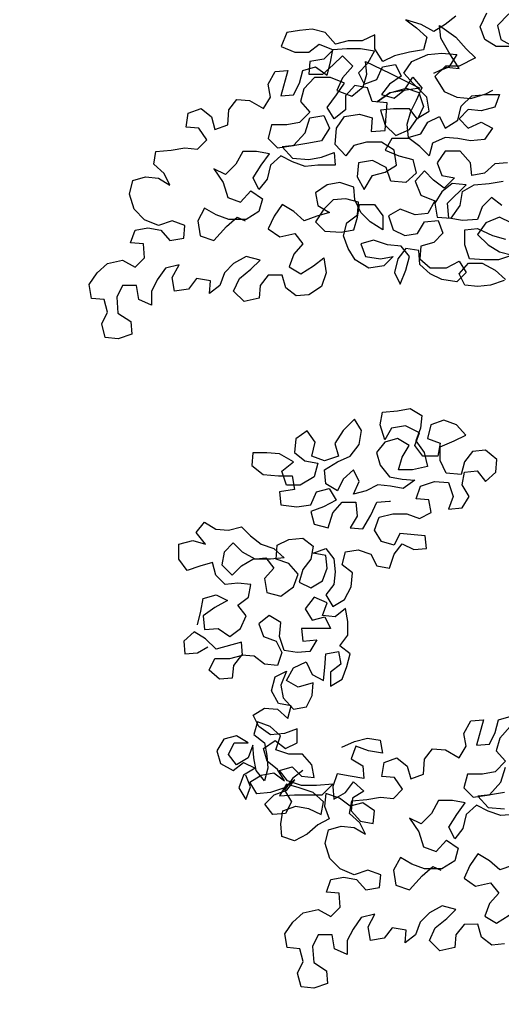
# Model space of a CAD drawing. Header units: centimetres. Extents: x 100159 to 737697, y -50084 to 234864.
# Tile 65 of 165: x 409024 to 409096, y -20940 to -20793. Entities that reach past the tile are written whole.
import ezdxf

# ---------------------------------------------------------------- set-up
doc = ezdxf.new("R2010")
doc.units = ezdxf.units.CM
doc.layers.get('0').update_dxf_attribs({"lineweight": 5})
doc.layers.add('DDL- PAYSAGE', color=63, linetype='Continuous')
doc.layers.add('DDL-HACHURES', color=252, linetype='Continuous', lineweight=13)

# ---------------------------------------------------------------- blocks, each defined once
blk = doc.blocks.new('A$C640D435A')
for points in [[(3505.4, 4317.4), (3526, 4296.8), (3519.8, 4272.1), (3497.1, 4259.7), (3528, 4259.7), (3548.6, 4272), (3556.9, 4294.7), (3544.6, 4319.4)], [(3600.1, 4313.2), (3618.7, 4298.7), (3639.3, 4286.4), (3661.9, 4298.7), (3688.7, 4306.9), (3670.1, 4292.5), (3651.6, 4276.1), (3657.8, 4253.4), (3682.5, 4249.3), (3709.2, 4243.1), (3729.8, 4232.7), (3744.3, 4255.4), (3744.3, 4280.1), (3766.9, 4269.8), (3791.6, 4269.8), (3814.3, 4263.6), (3832.8, 4284.1), (3855.5, 4290.3), (3878.1, 4288.2), (3900.8, 4284.1), (3911.1, 4259.3), (3886.3, 4249.1), (3861.6, 4249.1), (3843.1, 4263.5), (3818.4, 4253.3), (3834.8, 4236.8), (3859.6, 4232.6), (3861.6, 4210), (3836.9, 4210), (3818.4, 4226.5), (3801.9, 4243), (3783.4, 4224.5), (3801.9, 4203.8), (3812.1, 4181.2), (3785.4, 4170.9), (3764.8, 4187.4), (3758.6, 4210.1), (3760.7, 4232.7), (3717.4, 4212.2), (3663.9, 4185.4), (3692.7, 4181.3), (3717.4, 4177.1), (3740, 4160.7), (3717.4, 4177.1), (3688.6, 4185.4), (3665.9, 4177.2), (3657.7, 4152.5), (3667.9, 4129.8), (3682.4, 4148.4), (3711.2, 4148.3), (3733.9, 4146.2), (3725.6, 4119.5), (3707, 4101), (3682.3, 4111.3), (3667.9, 4131.9), (3647.4, 4144.3), (3651.5, 4169), (3676.2, 4193.7), (3692.7, 4212.2), (3678.3, 4232.8), (3649.5, 4245.2), (3624.8, 4247.3), (3598, 4245.2), (3612.4, 4222.6), (3639.2, 4212.2), (3616.5, 4222.5), (3593.9, 4220.5), (3612.4, 4249.3), (3626.9, 4274), (3629, 4296.7), (3600.1, 4276.1), (3581.6, 4255.5), (3565.1, 4239.1), (3593.9, 4224.6), (3618.6, 4224.6), (3637.1, 4206.1), (3620.6, 4179.3), (3598, 4169), (3573.2, 4167), (3546.5, 4175.2), (3534.1, 4181.4)], [(3513.7, 3842.3), (3538.4, 3834.1), (3561, 3832), (3583.7, 3834), (3594, 3854.6), (3577.6, 3873.2), (3552.8, 3873.2), (3530.2, 3860.9), (3511.6, 3844.4)], [(3501.4, 3945.3), (3522, 3955.6), (3546.7, 3945.3), (3561.1, 3924.7), (3542.6, 3906.2), (3522, 3893.8), (3499.3, 3887.7), (3524, 3879.4), (3548.7, 3879.4), (3575.5, 3881.4), (3583.8, 3906.1), (3583.8, 3932.9), (3561.1, 3935), (3534.4, 3922.6), (3511.7, 3916.5)], [(3517.9, 3976.2), (3536.5, 3990.6), (3552.9, 3974.1), (3561.1, 3951.5), (3587.9, 3949.4), (3612.6, 3953.5), (3614.7, 3980.2), (3581.8, 4013.2), (3606.5, 4015.2), (3625, 4000.8), (3637.4, 3980.2), (3633.2, 3955.5), (3608.5, 3953.5), (3592.1, 3976.1), (3588, 4000.9), (3567.4, 4013.2), (3540.6, 4015.3), (3515.9, 4019.5)], [(3507.7, 4052.4), (3530.3, 4050.3), (3548.9, 4033.8), (3571.5, 4029.7), (3573.6, 4052.3), (3592.1, 4072.9), (3618.9, 4072.9), (3633.3, 4052.3), (3625.1, 4029.6), (3602.4, 4025.5), (3620.9, 4007), (3639.5, 4021.4), (3656, 4037.9), (3672.4, 4019.3), (3662.1, 3994.6), (3637.4, 3984.3), (3649.7, 3961.7), (3672.4, 3959.6), (3699.1, 3969.9), (3719.7, 3957.5), (3711.5, 3932.8), (3690.9, 3922.5), (3668.2, 3926.6), (3655.9, 3947.2), (3631.2, 3949.3), (3622.9, 3926.7), (3639.4, 3910.2), (3662, 3904), (3664.1, 3881.3), (3645.5, 3864.9), (3616.7, 3864.9), (3594, 3877.3), (3581.7, 3856.7), (3598.1, 3840.2), (3624.9, 3844.3), (3645.5, 3854.6), (3664, 3871), (3666.1, 3895.8), (3688.8, 3899.8), (3703.2, 3881.3), (3709.3, 3856.6), (3699, 3836), (3688.7, 3860.7), (3682.6, 3885.4), (3697, 3904), (3721.7, 3906), (3746.5, 3914.2), (3769.1, 3908), (3760.8, 3885.4), (3734.1, 3881.3), (3711.4, 3885.4), (3727.9, 3868.9), (3754.6, 3864.8), (3779.4, 3879.2), (3791.7, 3899.8), (3800, 3922.4), (3793.9, 3945.1), (3775.3, 3959.5), (3773.3, 3982.1), (3795.9, 3988.3), (3818.6, 3986.2), (3835.1, 3969.7), (3849.5, 3947.1), (3833, 3930.6), (3804.1, 3928.6), (3781.5, 3932.7), (3775.3, 3955.4), (3771.2, 3978), (3744.5, 3978.1), (3730, 3957.5), (3730, 3932.8), (3752.7, 3947.2), (3769.2, 3963.6), (3779.5, 3986.3), (3781.6, 4008.9), (3806.3, 4017.1), (3828.9, 4013), (3849.5, 3998.6), (3845.4, 3975.9), (3824.8, 3963.6), (3847.4, 3957.4), (3870.1, 3949.1), (3888.6, 3965.6), (3909.2, 3977.9), (3923.6, 3957.3), (3933.9, 3934.6), (3913.3, 3920.2), (3886.5, 3926.4), (3872.1, 3907.9), (3888.5, 3889.4), (3896.7, 3866.7), (3876.1, 3854.4), (3853.5, 3868.8), (3835, 3883.2), (3830.8, 3856.5), (3839.1, 3831.8), (3861.7, 3817.3), (3884.3, 3815.2), (3902.9, 3829.6), (3909.1, 3852.3), (3933.8, 3852.3), (3948.2, 3833.7), (3950.2, 3811.1), (3977, 3804.9), (3995.6, 3823.4), (3985.3, 3846), (3964.7, 3862.5), (3948.2, 3879), (3973, 3885.2), (3995.6, 3872.8), (4012.1, 3856.3), (4020.3, 3833.6), (4038.8, 3819.2), (4036.8, 3841.9), (4061.5, 3846), (4075.9, 3827.4), (4100.6, 3823.3), (4104.7, 3848), (4092.4, 3870.6), (4117.1, 3864.4), (4131.5, 3843.8), (4141.8, 3823.2), (4141.7, 3798.5), (4164.4, 3808.8), (4168.6, 3833.5), (4193.3, 3833.5), (4203.5, 3812.9), (4201.5, 3784.1), (4178.8, 3769.7), (4176.7, 3747), (4201.4, 3738.8), (4224.1, 3740.8), (4230.3, 3765.5), (4220, 3786.1), (4226.2, 3808.7), (4248.8, 3810.8), (4253, 3835.5), (4238.6, 3856.1), (4220.1, 3872.6), (4193.3, 3878.8), (4170.6, 3866.5), (4154.2, 3882.9), (4156.3, 3907.7), (4178.9, 3909.7), (4170.7, 3932.4), (4148.1, 3936.5), (4125.4, 3932.4), (4108.9, 3913.9), (4084.2, 3918), (4082.2, 3940.7), (4104.8, 3948.9), (4129.5, 3940.6), (4154.2, 3950.9), (4172.8, 3969.4), (4181.1, 3996.2), (4174.9, 4020.9), (4152.3, 4027.1), (4129.6, 4025.1), (4109, 4012.7), (4119.3, 4033.3), (4137.9, 4049.8), (4133.8, 4072.4), (4107, 4074.5), (4082.3, 4078.7), (4059.6, 4076.6), (4043.2, 4093.1), (4057.6, 4113.7), (4080.3, 4115.7), (4076.2, 4140.4), (4053.5, 4148.7), (4035, 4134.3), (4028.8, 4111.7), (4006.1, 4119.9), (4004.1, 4146.7), (3989.7, 4165.2), (3967, 4163.2), (3942.3, 4148.8), (3930, 4169.4), (3934.1, 4192.1), (3921.8, 4214.7), (3899.1, 4216.8), (3911.4, 4171.5), (3888.8, 4173.6), (3878.5, 4194.2), (3872.4, 4216.8), (3849.7, 4223), (3829.1, 4208.6), (3822.9, 4231.3), (3818.8, 4253.9), (3794.1, 4256), (3769.4, 4256), (3744.7, 4251.9), (3757, 4229.3), (3773.5, 4212.8), (3763.2, 4192.2), (3740.5, 4200.5), (3730.3, 4223.1), (3707.6, 4227.3), (3697.3, 4206.7), (3717.9, 4192.3), (3732.3, 4173.7), (3709.6, 4167.5), (3691.1, 4182), (3676.7, 4204.6), (3660.2, 4186.1), (3670.5, 4163.5), (3680.8, 4142.9), (3686.9, 4120.2), (3684.8, 4097.6), (3662.2, 4103.8), (3649.9, 4124.4), (3629.3, 4134.7), (3619, 4114.1), (3596.3, 4128.5), (3590.2, 4153.2), (3571.6, 4171.8), (3546.9, 4173.9), (3522.2, 4173.9), (3530.4, 4151.2), (3555.1, 4145), (3577.8, 4147.1), (3594.3, 4130.6), (3577.8, 4114.1), (3555.1, 4124.4), (3534.5, 4114.2), (3548.9, 4093.6), (3573.6, 4091.5), (3596.3, 4095.6), (3618.9, 4097.6), (3641.6, 4087.3), (3647.7, 4064.6), (3664.2, 4081.1), (3682.8, 4095.5), (3713.7, 4095.5), (3726, 4074.9), (3701.3, 4064.6), (3676.6, 4058.4), (3670.4, 4033.7), (3688.9, 4017.2), (3715.7, 4019.3), (3723.9, 4044), (3748.6, 4056.3), (3773.4, 4052.2), (3775.4, 4027.5), (3763, 4004.8), (3748.6, 4029.5), (3726, 4035.7), (3705.4, 4048.1), (3709.5, 4074.9), (3732.2, 4089.3), (3759, 4089.2), (3781.6, 4083), (3796, 4064.5), (3814.6, 4085.1), (3812.5, 4113.9), (3798.1, 4134.5), (3771.4, 4138.7), (3748.7, 4132.5), (3750.8, 4107.8), (3726, 4109.9), (3724, 4136.6), (3722, 4159.3), (3748.7, 4161.3), (3757, 4186), (3779.7, 4190.1), (3796.1, 4171.6), (3796.1, 4146.9), (3816.7, 4130.4), (3829, 4151), (3812.6, 4173.6), (3798.2, 4194.2), (3822.9, 4204.5), (3851.7, 4204.5), (3870.3, 4183.9), (3876.4, 4161.2), (3859.9, 4142.7), (3878.4, 4124.1), (3901.1, 4120), (3927.9, 4120), (3934, 4095.3), (3917.5, 4078.8), (3888.7, 4082.9), (3868.1, 4105.6), (3859.9, 4132.4), (3835.2, 4136.5), (3824.9, 4113.9), (3839.3, 4091.2), (3861.9, 4087.1), (3886.6, 4083), (3909.3, 4080.9), (3890.7, 4060.3), (3861.9, 4058.3), (3839.3, 4062.4), (3816.6, 4070.7), (3814.5, 4048), (3845.4, 4048), (3868.1, 4045.9), (3890.7, 4054.1), (3911.3, 4064.4), (3929.9, 4047.9), (3936, 4023.2), (3950.4, 4004.6), (3960.7, 4025.2), (3946.3, 4047.9), (3931.9, 4068.5), (3954.6, 4072.6), (3979.3, 4072.6), (3991.6, 4049.9), (4010.2, 4031.4), (4030.8, 4041.6), (4014.3, 4016.9), (4006, 3990.2), (3983.3, 3982), (3964.8, 4002.6), (3944.2, 3988.2), (3950.4, 3965.5), (3973, 3951.1), (4003.9, 3951), (4026.6, 3959.3), (4047.2, 3971.6), (4059.5, 3948.9), (4055.4, 3922.2), (4030.6, 3914), (4008, 3938.7), (3989.5, 3955.2), (3975.1, 3949)], [(4059.8, 3228.9), (4053.7, 3253.6), (4049.6, 3276.3), (4026.9, 3282.5), (4006.3, 3272.2), (4029, 3259.8), (4049.6, 3245.4), (4047.5, 3220.7), (4022.8, 3222.7), (4002.2, 3208.3), (3983.6, 3222.8), (3973.4, 3245.4), (3987.8, 3264), (3969.3, 3278.4), (3965.2, 3301), (3987.8, 3303.1), (4010.5, 3301), (4027, 3317.5), (4033.2, 3340.1), (4055.8, 3333.9), (4078.5, 3325.7), (4092.9, 3346.2), (4092.9, 3373), (4068.2, 3379.2), (4045.6, 3373), (4062.1, 3393.6), (4047.7, 3412.2), (4027, 3399.8), (4004.4, 3397.8), (3981.7, 3404), (3965.3, 3387.5), (3946.7, 3373.1), (3924, 3364.9), (3905.5, 3348.5), (3930.2, 3346.4), (3957, 3346.4), (3979.6, 3358.7), (3996.1, 3375.2), (4012.6, 3358.7), (4016.7, 3336), (3998.1, 3317.5), (3981.7, 3334), (3961.1, 3346.4), (3938.4, 3348.4), (3924, 3329.9), (3940.5, 3311.4), (3936.3, 3286.7), (3911.6, 3280.5), (3889, 3297), (3880.8, 3319.7), (3897.3, 3338.2), (3919.9, 3346.4), (3917.9, 3371.1), (3897.3, 3381.4), (3872.6, 3383.5), (3854, 3369.1), (3858.1, 3346.4), (3872.5, 3327.9), (3878.7, 3305.2), (3858.1, 3295), (3837.5, 3307.3), (3829.3, 3330), (3831.4, 3352.7), (3854, 3356.7), (3831.4, 3365), (3816.9, 3346.5), (3814.9, 3323.8), (3816.9, 3301.2), (3831.3, 3282.6), (3818.9, 3262.1), (3798.3, 3274.4), (3786, 3297.1), (3784, 3321.8), (3802.5, 3336.2), (3796.4, 3358.9), (3773.7, 3363), (3751.1, 3354.8), (3740.7, 3334.2), (3718.1, 3330.1), (3709.9, 3354.8), (3695.5, 3373.4), (3674.9, 3363.1), (3652.2, 3365.2), (3654.3, 3387.8), (3699.6, 3391.9), (3709.9, 3371.3), (3732.5, 3377.5), (3744.9, 3398), (3736.7, 3420.7), (3712, 3426.9), (3687.3, 3426.9), (3664.6, 3418.7), (3644, 3429), (3648.2, 3451.7), (3670.8, 3453.7), (3662.6, 3476.4), (3637.9, 3484.6), (3613.2, 3482.6), (3604.9, 3457.9), (3613.1, 3435.2), (3588.4, 3437.3), (3576.1, 3457.9), (3588.5, 3478.5), (3584.4, 3501.2), (3561.7, 3503.2), (3547.3, 3484.7), (3528.8, 3501.2), (3526.7, 3523.9), (3547.3, 3540.3), (3570, 3538.2), (3584.4, 3519.7), (3590.6, 3497), (3617.3, 3499.1), (3627.6, 3521.7), (3627.7, 3546.4), (3603, 3556.7), (3582.4, 3567.1), (3598.9, 3585.6), (3621.5, 3593.8), (3644.2, 3585.5), (3650.3, 3560.8), (3627.7, 3552.6), (3631.8, 3529.9), (3658.5, 3529.9), (3673, 3548.4), (3664.8, 3571.1), (3689.5, 3583.4), (3714.2, 3579.3), (3726.5, 3558.7), (3734.8, 3585.4), (3730.7, 3608.1), (3703.9, 3610.2), (3681.3, 3614.3), (3660.7, 3602), (3662.7, 3579.3), (3670.9, 3556.7), (3656.5, 3536.1), (3650.3, 3511.4), (3677.1, 3505.2), (3701.8, 3505.2), (3695.6, 3527.8), (3683.3, 3548.4), (3703.9, 3560.8), (3726.5, 3554.6), (3740.9, 3536), (3734.7, 3513.4), (3718.2, 3492.8), (3695.6, 3488.7), (3672.9, 3486.7), (3693.5, 3472.2), (3716.2, 3476.3), (3738.8, 3478.4), (3759.4, 3468), (3782, 3461.8), (3771.8, 3484.5), (3782.1, 3505.1), (3800.6, 3488.6), (3810.9, 3468), (3831.5, 3480.3), (3833.6, 3505), (3810.9, 3519.5), (3788.3, 3529.8), (3771.8, 3550.4), (3767.7, 3575.1), (3780.1, 3595.7), (3800.7, 3575.1), (3815.1, 3552.4), (3808.9, 3529.8), (3833.6, 3521.5), (3856.2, 3529.7), (3850.1, 3554.5), (3864.5, 3575), (3885.1, 3560.6), (3887.1, 3535.9), (3868.6, 3521.5), (3845.9, 3517.4), (3852.1, 3492.7), (3876.8, 3478.2), (3901.5, 3478.2), (3909.8, 3502.9), (3889.2, 3519.4), (3913.9, 3533.8), (3936.6, 3535.8), (3961.3, 3535.8), (3963.3, 3513.2), (3942.7, 3496.7), (3915.9, 3494.7), (3891.2, 3494.7), (3887.1, 3470), (3913.8, 3465.8), (3911.8, 3443.2), (3882.9, 3439.1), (3858.2, 3443.2), (3847.9, 3465.9), (3825.3, 3472.1), (3812.9, 3451.5), (3835.6, 3439.1), (3858.2, 3430.9), (3852, 3408.2), (3827.3, 3402.1), (3819.1, 3428.9), (3802.6, 3447.4), (3777.9, 3447.4), (3775.8, 3422.7), (3788.2, 3402.1), (3765.5, 3400.1), (3751.1, 3424.8), (3740.8, 3447.5), (3718.2, 3449.5), (3716.1, 3449.5)], [(3872.2, 2969.6), (3890.7, 2955.1), (3905.1, 2934.5), (3892.7, 2914), (3903, 2893.3), (3925.7, 2891.3), (3940.1, 2909.8), (3923.6, 2926.3), (3901, 2934.5), (3886.6, 2953.1), (3905.1, 2938.7), (3929.8, 2930.4), (3954.5, 2928.3), (3966.9, 2948.9), (3946.3, 2961.3), (3923.7, 2965.4), (3905.1, 2951), (3917.5, 2971.6), (3936.1, 2986), (3942.3, 3008.6), (3921.7, 3023.1), (3903.1, 3008.7), (3882.5, 3019), (3882.6, 3043.7), (3905.2, 3035.4), (3929.9, 3033.4), (3950.5, 3047.8), (3960.8, 3068.3), (3940.3, 3080.7), (3917.6, 3078.7), (3899.1, 3062.2), (3892.9, 3084.9), (3915.6, 3089), (3927.9, 3111.6), (3921.8, 3136.3), (3901.2, 3146.7), (3911.5, 3121.9), (3907.3, 3099.3), (3888.8, 3078.7), (3866.1, 3082.8), (3855.8, 3103.4), (3853.8, 3126.1), (3880.6, 3117.8), (3901.2, 3130.2), (3888.8, 3152.8), (3866.2, 3163.2), (3855.9, 3140.5), (3835.3, 3130.2), (3833.2, 3152.9), (3831.2, 3177.6), (3808.6, 3181.7), (3804.4, 3159.1), (3822.9, 3144.7), (3822.9, 3120), (3802.3, 3132.3), (3794.1, 3155), (3788, 3177.6), (3806.5, 3192), (3792.1, 3210.6), (3792.1, 3235.3), (3796.3, 3258), (3814.8, 3243.5), (3837.4, 3245.6), (3829.2, 3268.2), (3851.9, 3278.5), (3868.3, 3257.9), (3856, 3237.3), (3833.3, 3243.5), (3823, 3222.9), (3874.5, 3222.9), (3872.4, 3200.2), (3847.7, 3202.3), (3860, 3181.7), (3882.7, 3179.6), (3905.3, 3183.7), (3913.6, 3208.4), (3911.6, 3233.1), (3932.2, 3245.5), (3950.7, 3231), (3942.4, 3208.4), (3919.8, 3200.2), (3909.5, 3179.6), (3917.7, 3156.9), (3940.3, 3159), (3958.9, 3173.4), (3981.5, 3175.4), (3995.9, 3156.9), (3998, 3134.2), (4020.6, 3132.1), (4039.2, 3148.6), (4028.9, 3169.2), (4002.1, 3169.2), (3979.5, 3175.4), (3981.6, 3198.1), (4026.9, 3185.7), (4045.4, 3204.2), (4066, 3216.5), (4084.5, 3200), (4082.4, 3177.4), (4059.8, 3179.5), (4041.3, 3189.8)], [(3498.9, 2800.6), (3521.6, 2792.4), (3540.1, 2808.8), (3560.7, 2821.2), (3575.1, 2800.6), (3585.4, 2777.9), (3564.8, 2763.5), (3538, 2769.7), (3523.6, 2751.2), (3540.1, 2732.7), (3548.3, 2710), (3527.7, 2697.7), (3505, 2712.1)], [(3513.2, 2660.6), (3535.9, 2658.5), (3554.4, 2672.9), (3560.6, 2695.6), (3585.3, 2695.5), (3599.7, 2677), (3601.8, 2654.3), (3628.5, 2648.1), (3647.1, 2666.7), (3636.8, 2689.3), (3616.2, 2705.8), (3599.8, 2722.3), (3624.5, 2728.5), (3647.1, 2716.1), (3663.6, 2699.6), (3671.8, 2676.9), (3690.3, 2662.5), (3688.3, 2685.2), (3713, 2689.2), (3727.4, 2670.7), (3752.1, 2666.6), (3756.3, 2691.3), (3743.9, 2713.9), (3768.6, 2707.7), (3783, 2687.1), (3793.3, 2666.5), (3793.3, 2641.8), (3816, 2652.1), (3820.1, 2676.8), (3844.8, 2676.8), (3855.1, 2656.2), (3853, 2627.3), (3830.3, 2612.9), (3828.3, 2590.3), (3853, 2582), (3875.6, 2584.1), (3881.8, 2608.8), (3871.5, 2629.4), (3877.7, 2652), (3900.4, 2654.1), (3904.5, 2678.8), (3890.1, 2699.4), (3871.6, 2715.9), (3844.8, 2722.1), (3822.2, 2709.7), (3805.7, 2726.2), (3807.8, 2750.9), (3830.5, 2753), (3822.2, 2775.6), (3799.6, 2779.8), (3776.9, 2775.7), (3760.4, 2757.2), (3735.7, 2761.3), (3733.7, 2784), (3756.4, 2792.2), (3781.1, 2783.9), (3805.8, 2794.2), (3824.3, 2812.7), (3832.6, 2839.5), (3826.4, 2864.2), (3803.8, 2870.4), (3781.1, 2868.3), (3760.5, 2856), (3770.9, 2876.6), (3789.4, 2893.1), (3785.3, 2915.7), (3758.5, 2917.8), (3733.8, 2921.9), (3711.2, 2919.9), (3694.7, 2936.4), (3709.1, 2957), (3731.8, 2959), (3727.7, 2983.7), (3705.1, 2992), (3686.5, 2977.6), (3680.3, 2954.9), (3657.7, 2963.2), (3655.6, 2990), (3641.2, 3008.5), (3618.6, 3006.5), (3593.9, 2992.1), (3581.5, 3012.7), (3585.7, 3035.3), (3573.3, 3058), (3550.7, 3060.1), (3563, 3014.8), (3540.3, 3016.8), (3530.1, 3037.4), (3523.9, 3060.1), (3501.3, 3066.3)], [(3503.3, 3047.8), (3521.8, 3027.2), (3528, 3004.5), (3511.5, 2986), (3530, 2967.4), (3552.6, 2963.3), (3579.4, 2963.3), (3585.6, 2938.5), (3569.1, 2922.1), (3540.3, 2926.2), (3519.7, 2948.9), (3511.5, 2975.7)], [(3513.5, 2930.4), (3538.2, 2926.2), (3560.8, 2924.2), (3542.3, 2903.6), (3513.5, 2901.5)], [(3497, 2891.3), (3519.6, 2889.2), (3542.3, 2897.4), (3562.9, 2907.7), (3581.4, 2891.2), (3587.6, 2866.5), (3602, 2847.9), (3612.3, 2868.5), (3597.9, 2891.2), (3583.5, 2911.8), (3606.1, 2915.9), (3630.9, 2915.9), (3643.2, 2893.2), (3661.7, 2874.6), (3682.3, 2884.9), (3665.8, 2860.2), (3657.6, 2833.5), (3634.9, 2825.2), (3616.4, 2845.8), (3595.8, 2831.4), (3601.9, 2808.8), (3624.6, 2794.4), (3655.5, 2794.3), (3678.1, 2802.5), (3698.7, 2814.9), (3711.1, 2792.2), (3706.9, 2765.4), (3682.2, 2757.2), (3659.6, 2782), (3641, 2798.5), (3626.6, 2792.3)], [(3802.8, 3011), (3780.2, 3021.3), (3757.5, 3027.5), (3734.9, 3023.4), (3730.7, 3000.7), (3755.4, 3004.8), (3778.1, 3013), (3786.3, 2990.4), (3765.7, 2978), (3763.6, 2955.4), (3788.3, 2959.5), (3811, 2963.6), (3819.2, 2940.9), (3817.1, 2918.3), (3796.6, 2930.7), (3782.2, 2949.2), (3763.6, 2932.7), (3784.2, 2920.4), (3786.2, 2897.7), (3769.7, 2879.2), (3747.1, 2875.1), (3745, 2897.7), (3765.6, 2912.1), (3788.3, 2905.9), (3806.8, 2920.3), (3831.6, 2928.6), (3833.6, 2905.9), (3825.3, 2883.3), (3845.9, 2872.9), (3864.4, 2856.5), (3887.1, 2844.1), (3909.7, 2852.3), (3911.8, 2874.9), (3907.7, 2897.6), (3885.1, 2905.9), (3862.4, 2901.8), (3839.8, 2891.5), (3835.7, 2914.1), (3854.2, 2930.6), (3878.9, 2938.8), (3901.6, 2945), (3913.9, 2924.4), (3887.2, 2926.5), (3837.7, 2926.5), (3819.2, 2945), (3848.1, 2943), (3874.8, 2942.9), (3899.5, 2951.2), (3914, 2969.7), (3891.3, 2975.9), (3874.8, 2959.4), (3852.2, 2957.4), (3856.3, 2980), (3872.8, 2998.5), (3897.5, 2998.5), (3920.2, 3006.7), (3912, 3031.5), (3930.5, 3047.9), (3953.2, 3056.1), (3959.3, 3033.5), (3940.8, 3019.1), (3936.7, 2996.4), (3934.6, 2973.8), (3940.7, 2951.1), (3955.2, 2969.6), (3959.3, 2992.3), (3961.4, 3014.9), (3969.6, 2992.3), (3990.2, 2979.9), (4004.6, 2998.4), (3994.3, 3019), (3969.6, 3019), (3990.2, 3031.4), (4012.9, 3025.2), (4025.2, 3004.6), (4019, 2981.9), (3996.4, 2969.6), (3977.8, 2984), (3957.2, 2973.8), (3977.8, 2961.4), (3986, 2938.7), (3973.7, 2918.1), (3965.4, 2940.8), (3973.7, 2961.4)]]:
    blk.add_lwpolyline(points)

msp = doc.modelspace()

# ---------------------------------------------------------------- hatches: boundary and pattern name
at = {"layer": 'DDL-HACHURES'}
h = msp.add_hatch(dxfattribs=at)
h.set_pattern_fill('ANSI31', color=256, scale=5, angle=180)
h.set_pattern_definition([(315, (487101.846, -21236.112), (11.2253202, 11.2253202), [])])
edge = h.paths.add_edge_path()
edge.add_line((428241.223, -20411.342), (430732.326, -20411.377))
edge.add_line((430732.326, -20411.377), (430732.469, -20542.781))
edge.add_line((430732.469, -20542.781), (430771.842, -20569.512))
edge.add_line((430771.842, -20569.512), (430771.842, -20447.377))
edge.add_line((430771.842, -20447.377), (431572.594, -20447.377))
edge.add_line((431572.594, -20447.377), (431572.594, -20557.358))
edge.add_line((431572.594, -20557.358), (431592.594, -20570.936))
edge.add_line((431592.594, -20570.936), (431592.594, -20447.377))
edge.add_line((431592.594, -20447.377), (431852.489, -20447.377))
edge.add_line((431852.489, -20447.377), (431852.489, -20557.286))
edge.add_line((431852.489, -20557.286), (431872.594, -20570.512))
edge.add_line((431872.594, -20570.512), (431872.594, -20447.377))
edge.add_line((431872.594, -20447.377), (432672.944, -20447.377))
edge.add_line((432672.944, -20447.377), (432672.944, -20556.215))
edge.add_line((432672.944, -20556.215), (432712.53, -20583.09))
edge.add_line((432712.53, -20583.09), (432712.53, -20413.377))
edge.add_line((432712.53, -20413.377), (432730.53, -20413.377))
edge.add_line((432730.53, -20413.377), (432730.53, -20431.377))
edge.add_line((432730.53, -20431.377), (432952.464, -20432.308))
edge.add_line((432952.464, -20432.308), (432952.464, -20471.377))
edge.add_line((432952.464, -20471.377), (432972.464, -20471.377))
edge.add_line((432972.464, -20471.377), (432972.464, -20431.377))
edge.add_line((432972.464, -20431.377), (433251.467, -20430.076))
edge.add_line((433251.467, -20430.076), (433251.467, -20605.165))
edge.add_line((433251.467, -20605.165), (433271.467, -20596.83))
edge.add_line((433271.467, -20596.83), (433271.467, -20431.377))
edge.add_line((433271.467, -20431.377), (433772.53, -20431.377))
edge.add_line((433772.53, -20431.377), (433772.53, -20596.83))
edge.add_line((433772.53, -20596.83), (433792.53, -20603.864))
edge.add_line((433792.53, -20603.864), (433792.53, -20431.377))
edge.add_line((433792.53, -20431.377), (433812.532, -20431.377))
edge.add_line((433812.532, -20431.377), (433812.532, -20471.377))
edge.add_line((433812.532, -20471.377), (433832.532, -20471.377))
edge.add_line((433832.532, -20471.377), (433832.532, -20411.377))
edge.add_line((433832.532, -20411.377), (434044.531, -20411.377))
edge.add_line((434044.531, -20411.377), (434044.531, -20426.377))
edge.add_line((434044.531, -20426.377), (435404.807, -20480.764))
edge.add_line((435404.807, -20480.764), (435404.807, -20469.769))
edge.add_line((435404.807, -20469.769), (435547.248, -20477.825))
edge.add_line((435547.248, -20477.825), (435546.926, -20489.675))
edge.add_line((435546.926, -20489.675), (437193.368, -20551.115))
edge.add_line((437193.368, -20551.115), (437732.1, -20616.411))
edge.add_line((437732.1, -20616.411), (437732.1, -20631.411))
edge.add_line((437732.1, -20631.411), (438339.416, -20630.913))
edge.add_line((438339.416, -20630.913), (438339.416, -20615.913))
edge.add_line((438339.416, -20615.913), (438805.023, -20610.193))
edge.add_line((438805.023, -20610.193), (438811.747, -21068.427))
edge.add_line((438811.747, -21068.427), (421995.953, -21014.17))
edge.add_line((421995.953, -21014.17), (423667.654, -20634.342))
edge.add_arc((423727.96, -20641.842), 60.77, 172.91073, 187.08927)
edge.add_arc((424337.298, -76079283.802), 76058634.463, 89.99949554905, 90.00050445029, ccw=False)
edge.add_line((425006.944, -20649.342), (425006.944, -20612.039))
edge.add_line((425006.944, -20612.039), (425953.543, -20512.039))
edge.add_line((425953.543, -20512.039), (428241.223, -20411.342))

# ---------------------------------------------------------------- block references
at = {"layer": 'DDL- PAYSAGE', "xscale": -0.08385666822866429, "yscale": 0.08385666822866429, "zscale": 0.08385666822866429}
msp.add_blockref('A$C640D435A', (409390.713, -21153.982), dxfattribs=at)

doc.saveas('drawing.dxf')
